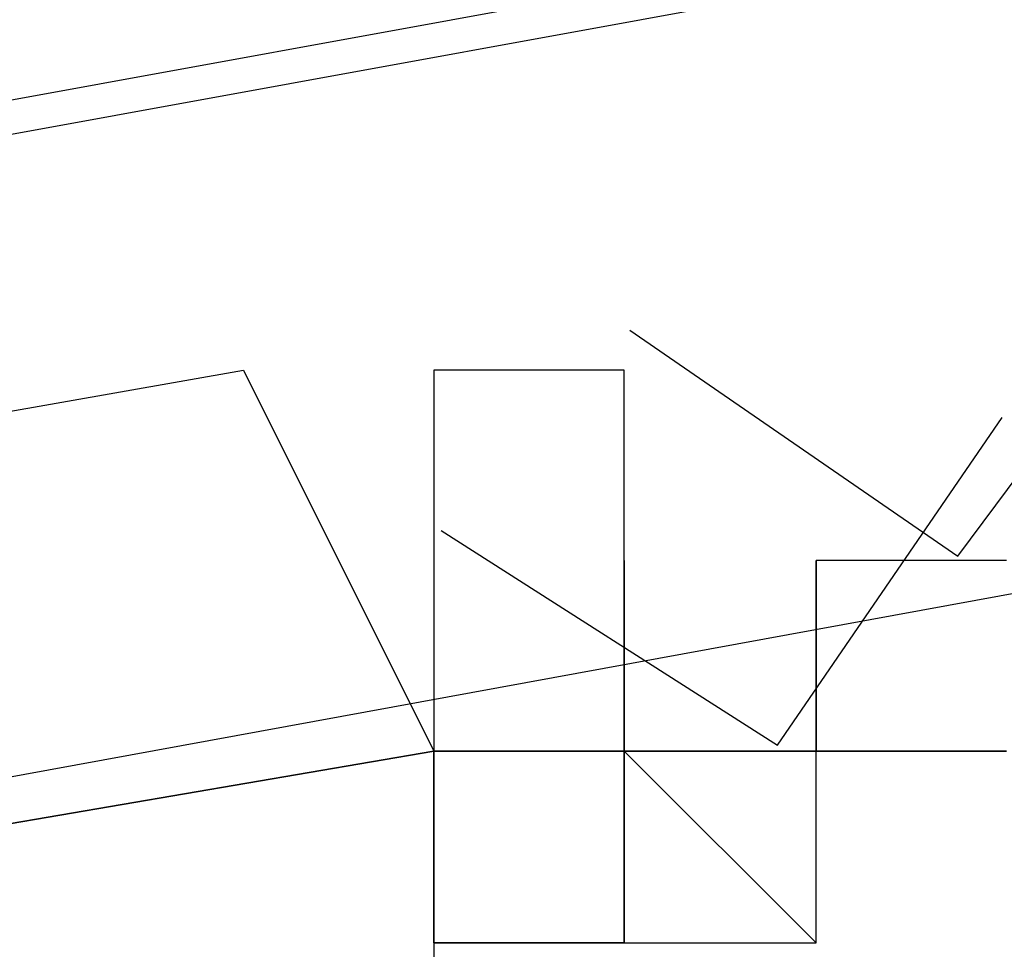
# Model space of a CAD drawing. Header units: feet. Extents: x -79 to 198, y -22 to 181.
# Tile 181 of 256: x 80.0511 to 80.1198, y 17.3239 to 17.3889. Entities that reach past the tile are written whole.
import ezdxf

# ---------------------------------------------------------------- set-up
doc = ezdxf.new("R2010")
doc.units = ezdxf.units.FT
doc.layers.add('A-LINEA', color=7, linetype='CONTINUOUS')

msp = doc.modelspace()

# ---------------------------------------------------------------- linework, layer by layer
at = {"layer": 'A-LINEA'}
for p, q in [((80.08, 17.3644), (80.08, 17.3644)), ((80.08, 17.3644), (80.08, 17.3644)), ((80.08, 17.3644), (80.08, 17.3644)), ((80.08, 17.3644), (80.08, 17.3644)), ((80.08, 17.3644), (80.08, 17.3644)), ((80.08, 17.3644), (80.08, 17.3644)), ((80.08, 17.3644), (80.08, 17.3644)), ((80.08, 17.3644), (80.08, 17.3644)), ((80.08, 17.3644), (80.08, 17.3644)), ((80.08, 17.3644), (80.08, 17.3644)), ((80.08, 17.3644), (80.08, 17.3644)), ((80.08, 17.3644), (80.08, 17.3644)), ((80.0933, 17.3644), (80.0933, 17.3644)), ((80.0933, 17.3644), (80.0933, 17.3644)), ((80.0933, 17.3644), (80.0933, 17.3644)), ((80.0933, 17.3644), (80.0933, 17.3644)), ((80.0933, 17.3644), (80.0933, 17.3644)), ((80.0933, 17.3644), (80.0933, 17.3644)), ((80.0933, 17.3644), (80.0933, 17.3644)), ((80.0933, 17.3644), (80.0933, 17.3644)), ((80.0933, 17.3644), (80.0933, 17.3644)), ((80.0933, 17.3644), (80.0933, 17.3644)), ((80.08, 17.3511), (80.08, 17.3378)), ((80.08, 17.3511), (80.08, 17.3511)), ((80.08, 17.3511), (80.08, 17.3511)), ((80.08, 17.3511), (80.08, 17.3511)), ((80.08, 17.3511), (80.08, 17.3511)), ((80.08, 17.3511), (80.08, 17.3511)), ((80.08, 17.3511), (80.08, 17.3511)), ((80.08, 17.3511), (80.08, 17.3511)), ((80.08, 17.3511), (80.08, 17.3511)), ((80.08, 17.3511), (80.08, 17.3511)), ((80.08, 17.3511), (80.08, 17.3511)), ((80.08, 17.3511), (80.08, 17.3511)), ((80.08, 17.3511), (80.08, 17.3511)), ((80.08, 17.3511), (80.08, 17.3511)), ((80.08, 17.3511), (80.08, 17.3511)), ((80.08, 17.3511), (80.08, 17.3511)), ((80.08, 17.3511), (80.08, 17.3511)), ((80.08, 17.3511), (80.08, 17.3511)), ((80.08, 17.3511), (80.08, 17.3378)), ((80.08, 17.3511), (80.08, 17.3511)), ((80.08, 17.3511), (80.08, 17.3511)), ((80.08, 17.3511), (80.08, 17.3511)), ((80.08, 17.3511), (80.08, 17.3511)), ((80.08, 17.3511), (80.08, 17.3511)), ((80.08, 17.3511), (80.08, 17.3511)), ((80.08, 17.3511), (80.08, 17.3511)), ((80.08, 17.3511), (80.08, 17.3511)), ((80.08, 17.3511), (80.08, 17.3511)), ((80.08, 17.3511), (80.08, 17.3511)), ((80.08, 17.3511), (80.08, 17.3511)), ((80.08, 17.3511), (80.08, 17.3511)), ((80.08, 17.3511), (80.08, 17.3511)), ((80.08, 17.3511), (80.08, 17.3511)), ((80.08, 17.3511), (80.08, 17.3511)), ((80.08, 17.3511), (80.08, 17.3511)), ((80.08, 17.3511), (80.08, 17.3511)), ((80.0933, 17.3511), (80.0933, 17.3511)), ((80.0933, 17.3511), (80.0933, 17.3511)), ((80.0933, 17.3511), (80.0933, 17.3511)), ((80.0933, 17.3511), (80.0933, 17.3511)), ((80.0933, 17.3511), (80.0933, 17.3511)), ((80.0933, 17.3511), (80.0933, 17.3511)), ((80.0933, 17.3511), (80.0933, 17.3511)), ((80.0933, 17.3378), (80.0933, 17.3511)), ((80.0933, 17.3511), (80.0933, 17.3511)), ((80.0933, 17.3511), (80.0933, 17.3511)), ((80.0933, 17.3511), (80.0933, 17.3511)), ((80.0933, 17.3378), (80.0933, 17.3511)), ((80.0933, 17.3511), (80.0933, 17.3511)), ((80.0933, 17.3511), (80.0933, 17.3511)), ((80.0933, 17.3511), (80.0933, 17.3378)), ((80.0933, 17.3511), (80.0933, 17.3511)), ((80.0933, 17.3511), (80.0933, 17.3511)), ((80.0933, 17.3511), (80.0933, 17.3511)), ((80.0933, 17.3511), (80.0933, 17.3511)), ((80.0933, 17.3511), (80.0933, 17.3511)), ((80.0933, 17.3511), (80.0933, 17.3511)), ((80.0933, 17.3511), (80.0933, 17.3511)), ((80.0933, 17.3511), (80.0933, 17.3511)), ((80.0933, 17.3511), (80.0933, 17.3511)), ((80.0933, 17.3511), (80.0933, 17.3511)), ((80.0933, 17.3511), (80.0933, 17.3511)), ((80.0933, 17.3511), (80.0933, 17.3511)), ((80.0933, 17.3378), (80.0933, 17.3511)), ((80.0933, 17.3511), (80.0933, 17.3511)), ((80.0933, 17.3511), (80.0933, 17.3511)), ((80.0933, 17.3511), (80.0933, 17.3511)), ((80.0933, 17.3511), (80.0933, 17.3511)), ((80.0933, 17.3511), (80.0933, 17.3511)), ((80.0933, 17.3511), (80.0933, 17.3511)), ((80.0933, 17.3511), (80.0933, 17.3511)), ((80.0933, 17.3378), (80.0933, 17.3511)), ((80.0933, 17.3511), (80.0933, 17.3511)), ((80.0933, 17.3511), (80.0933, 17.3511)), ((80.0933, 17.3511), (80.0933, 17.3511)), ((80.0933, 17.3378), (80.0933, 17.3511)), ((80.0933, 17.3511), (80.0933, 17.3511)), ((80.0933, 17.3511), (80.0933, 17.3511)), ((80.0933, 17.3511), (80.0933, 17.3378)), ((80.0933, 17.3511), (80.0933, 17.3511)), ((80.0933, 17.3511), (80.0933, 17.3511)), ((80.0933, 17.3511), (80.0933, 17.3511)), ((80.0933, 17.3511), (80.0933, 17.3511)), ((80.0933, 17.3511), (80.0933, 17.3511)), ((80.0933, 17.3511), (80.0933, 17.3511)), ((80.0933, 17.3511), (80.0933, 17.3511)), ((80.0933, 17.3511), (80.0933, 17.3511)), ((80.0933, 17.3511), (80.0933, 17.3511)), ((80.0933, 17.3511), (80.0933, 17.3511)), ((80.0933, 17.3511), (80.0933, 17.3511)), ((80.0933, 17.3511), (80.0933, 17.3511)), ((80.0933, 17.3378), (80.0933, 17.3511)), ((80.1067, 17.3511), (80.1067, 17.3511)), ((80.1067, 17.3378), (80.1067, 17.3511)), ((80.1067, 17.3511), (80.1067, 17.3511)), ((80.1067, 17.3511), (80.1067, 17.3511)), ((80.1067, 17.3511), (80.1067, 17.3511)), ((80.1067, 17.3511), (80.1067, 17.3511)), ((80.1067, 17.3511), (80.1067, 17.3511)), ((80.1067, 17.3511), (80.1067, 17.3511)), ((80.1067, 17.3511), (80.1067, 17.3511)), ((80.1067, 17.3511), (80.1067, 17.3511)), ((80.1067, 17.3378), (80.1067, 17.3511)), ((80.1067, 17.3378), (80.1067, 17.3511)), ((80.1067, 17.3378), (80.1067, 17.3511)), ((80.12, 17.3511), (80.1067, 17.3511)), ((80.12, 17.3511), (80.1067, 17.3511)), ((80.1067, 17.3511), (80.1067, 17.3511)), ((80.1067, 17.3511), (80.1067, 17.3511)), ((80.1067, 17.3511), (80.1067, 17.3511)), ((80.1067, 17.3511), (80.1067, 17.3511)), ((80.1067, 17.3511), (80.1067, 17.3511)), ((80.1067, 17.3511), (80.1067, 17.3511)), ((80.1067, 17.3511), (80.1067, 17.3511)), ((80.1067, 17.3511), (80.1067, 17.3378)), ((80.1067, 17.3511), (80.1067, 17.3511)), ((80.1067, 17.3511), (80.1067, 17.3511)), ((80.1067, 17.3511), (80.1067, 17.3378)), ((80.1067, 17.3511), (80.1067, 17.3378)), ((80.1067, 17.3511), (80.1067, 17.3511)), ((80.1067, 17.3511), (80.1067, 17.3511)), ((80.1067, 17.3511), (80.1067, 17.3511)), ((80.1067, 17.3378), (80.1067, 17.3511)), ((80.1067, 17.3511), (80.1067, 17.3511)), ((80.1067, 17.3511), (80.1067, 17.3511)), ((80.1067, 17.3511), (80.1067, 17.3511)), ((80.1067, 17.3511), (80.1067, 17.3511)), ((80.1067, 17.3511), (80.1067, 17.3511)), ((80.1067, 17.3511), (80.1067, 17.3511)), ((80.1067, 17.3511), (80.1067, 17.3511)), ((80.1067, 17.3511), (80.1067, 17.3511)), ((80.1067, 17.3378), (80.1067, 17.3511)), ((80.1067, 17.3378), (80.1067, 17.3511)), ((80.1067, 17.3378), (80.1067, 17.3511)), ((80.12, 17.3511), (80.1067, 17.3511)), ((80.12, 17.3511), (80.1067, 17.3511)), ((80.1067, 17.3511), (80.1067, 17.3511)), ((80.1067, 17.3511), (80.1067, 17.3511)), ((80.1067, 17.3511), (80.1067, 17.3511)), ((80.1067, 17.3511), (80.1067, 17.3511)), ((80.1067, 17.3511), (80.1067, 17.3511)), ((80.1067, 17.3511), (80.1067, 17.3511)), ((80.1067, 17.3511), (80.1067, 17.3511)), ((80.1067, 17.3511), (80.1067, 17.3378)), ((80.1067, 17.3511), (80.1067, 17.3511)), ((80.1067, 17.3511), (80.1067, 17.3511)), ((80.1067, 17.3511), (80.1067, 17.3378)), ((80.1067, 17.3511), (80.1067, 17.3378)), ((80.1067, 17.3511), (80.1067, 17.3511)), ((80.1067, 17.3511), (80.1067, 17.3511)), ((80.08, 17.3378), (80.08, 17.3378)), ((80.08, 17.3378), (80.0933, 17.3378)), ((80.08, 17.3378), (80.08, 17.3378)), ((80.08, 17.3378), (80.08, 17.3244)), ((80.08, 17.3378), (80.08, 17.3378)), ((80.08, 17.3378), (80.08, 17.3378)), ((80.08, 17.3244), (80.08, 17.3378)), ((80.08, 17.3244), (80.08, 17.3378)), ((80.08, 17.3378), (80.08, 17.3378)), ((80.08, 17.3244), (80.08, 17.3378)), ((80.08, 17.3378), (80.08, 17.3378)), ((80.08, 17.3378), (80.08, 17.3378)), ((80.08, 17.3378), (80.08, 17.3378)), ((80.08, 17.3378), (80.08, 17.3378)), ((80.08, 17.3378), (80.08, 17.3378)), ((80.08, 17.3378), (80.08, 17.3378)), ((80.0933, 17.3378), (80.08, 17.3378)), ((80.08, 17.3378), (80.08, 17.3244)), ((80.08, 17.3378), (80.08, 17.3378)), ((80.08, 17.3378), (80.08, 17.3378)), ((80.08, 17.3378), (80.08, 17.3378)), ((80.08, 17.3378), (80.08, 17.3378)), ((80.08, 17.3378), (80.0933, 17.3378)), ((80.08, 17.3378), (80.08, 17.3378)), ((80.08, 17.3378), (80.08, 17.3244)), ((80.08, 17.3378), (80.08, 17.3378)), ((80.08, 17.3378), (80.08, 17.3378)), ((80.08, 17.3244), (80.08, 17.3378)), ((80.08, 17.3244), (80.08, 17.3378)), ((80.08, 17.3378), (80.08, 17.3378)), ((80.08, 17.3244), (80.08, 17.3378)), ((80.08, 17.3378), (80.08, 17.3378)), ((80.08, 17.3378), (80.08, 17.3378)), ((80.08, 17.3378), (80.08, 17.3378)), ((80.08, 17.3378), (80.08, 17.3378)), ((80.08, 17.3378), (80.08, 17.3378)), ((80.08, 17.3378), (80.08, 17.3378)), ((80.0933, 17.3378), (80.08, 17.3378)), ((80.08, 17.3378), (80.08, 17.3244)), ((80.08, 17.3378), (80.08, 17.3378)), ((80.08, 17.3378), (80.08, 17.3378)), ((80.08, 17.3378), (80.08, 17.3378)), ((80.0933, 17.3378), (80.0933, 17.3378)), ((80.0933, 17.3378), (80.0933, 17.3244)), ((80.0933, 17.3378), (80.0933, 17.3378)), ((80.0933, 17.3378), (80.0933, 17.3378)), ((80.0933, 17.3378), (80.1067, 17.3378)), ((80.0933, 17.3378), (80.0933, 17.3378)), ((80.0933, 17.3378), (80.0933, 17.3378)), ((80.0933, 17.3378), (80.0933, 17.3378)), ((80.0933, 17.3378), (80.0933, 17.3378)), ((80.0933, 17.3378), (80.1067, 17.3378)), ((80.0933, 17.3378), (80.0933, 17.3378)), ((80.0933, 17.3378), (80.0933, 17.3378)), ((80.0933, 17.3378), (80.0933, 17.3378)), ((80.0933, 17.3378), (80.0933, 17.3378)), ((80.0933, 17.3378), (80.0933, 17.3378)), ((80.0933, 17.3378), (80.0933, 17.3378)), ((80.0933, 17.3378), (80.0933, 17.3378)), ((80.0933, 17.3378), (80.0933, 17.3378)), ((80.0933, 17.3244), (80.0933, 17.3378)), ((80.0933, 17.3378), (80.0933, 17.3378)), ((80.0933, 17.3378), (80.0933, 17.3378)), ((80.0933, 17.3378), (80.0933, 17.3378)), ((80.0933, 17.3378), (80.0933, 17.3378)), ((80.0933, 17.3378), (80.0933, 17.3378)), ((80.0933, 17.3378), (80.0933, 17.3378)), ((80.0933, 17.3378), (80.0933, 17.3378)), ((80.1067, 17.3378), (80.0933, 17.3378)), ((80.0933, 17.3378), (80.0933, 17.3378)), ((80.0933, 17.3378), (80.0933, 17.3378)), ((80.1067, 17.3378), (80.0933, 17.3378)), ((80.0933, 17.3378), (80.0933, 17.3378)), ((80.0933, 17.3378), (80.0933, 17.3378)), ((80.0933, 17.3378), (80.0933, 17.3378)), ((80.0933, 17.3378), (80.0933, 17.3378)), ((80.0933, 17.3378), (80.0933, 17.3378)), ((80.0933, 17.3378), (80.0933, 17.3378)), ((80.0933, 17.3378), (80.0933, 17.3244)), ((80.0933, 17.3378), (80.0933, 17.3378)), ((80.0933, 17.3378), (80.0933, 17.3378)), ((80.0933, 17.3378), (80.0933, 17.3378)), ((80.0933, 17.3378), (80.0933, 17.3378)), ((80.0933, 17.3378), (80.0933, 17.3244)), ((80.0933, 17.3378), (80.0933, 17.3244)), ((80.1067, 17.3378), (80.0933, 17.3378)), ((80.0933, 17.3378), (80.0933, 17.3244)), ((80.0933, 17.3378), (80.0933, 17.3378)), ((80.0933, 17.3378), (80.0933, 17.3378)), ((80.0933, 17.3378), (80.1067, 17.3378)), ((80.0933, 17.3378), (80.0933, 17.3378)), ((80.0933, 17.3378), (80.1067, 17.3378)), ((80.0933, 17.3378), (80.0933, 17.3378)), ((80.0933, 17.3378), (80.0933, 17.3244)), ((80.0933, 17.3378), (80.0933, 17.3378)), ((80.0933, 17.3378), (80.0933, 17.3378)), ((80.0933, 17.3378), (80.1067, 17.3378)), ((80.0933, 17.3378), (80.0933, 17.3378)), ((80.0933, 17.3378), (80.0933, 17.3378)), ((80.0933, 17.3378), (80.0933, 17.3378)), ((80.0933, 17.3378), (80.0933, 17.3378)), ((80.0933, 17.3378), (80.1067, 17.3378)), ((80.0933, 17.3378), (80.0933, 17.3378)), ((80.0933, 17.3378), (80.0933, 17.3378)), ((80.0933, 17.3378), (80.0933, 17.3378)), ((80.0933, 17.3378), (80.0933, 17.3378)), ((80.0933, 17.3378), (80.0933, 17.3378)), ((80.0933, 17.3378), (80.0933, 17.3378)), ((80.0933, 17.3378), (80.0933, 17.3378)), ((80.0933, 17.3378), (80.0933, 17.3378)), ((80.0933, 17.3244), (80.0933, 17.3378)), ((80.0933, 17.3378), (80.0933, 17.3378)), ((80.0933, 17.3378), (80.0933, 17.3378)), ((80.0933, 17.3378), (80.0933, 17.3378)), ((80.0933, 17.3378), (80.0933, 17.3378)), ((80.0933, 17.3378), (80.0933, 17.3378)), ((80.0933, 17.3378), (80.0933, 17.3378)), ((80.0933, 17.3378), (80.0933, 17.3378)), ((80.1067, 17.3378), (80.0933, 17.3378)), ((80.0933, 17.3378), (80.0933, 17.3378)), ((80.0933, 17.3378), (80.0933, 17.3378)), ((80.1067, 17.3378), (80.0933, 17.3378)), ((80.0933, 17.3378), (80.0933, 17.3378)), ((80.0933, 17.3378), (80.0933, 17.3378)), ((80.0933, 17.3378), (80.0933, 17.3378)), ((80.0933, 17.3378), (80.0933, 17.3378)), ((80.0933, 17.3378), (80.0933, 17.3378)), ((80.0933, 17.3378), (80.0933, 17.3378)), ((80.0933, 17.3378), (80.0933, 17.3244)), ((80.0933, 17.3378), (80.0933, 17.3378)), ((80.0933, 17.3378), (80.0933, 17.3378)), ((80.0933, 17.3378), (80.0933, 17.3378)), ((80.0933, 17.3378), (80.0933, 17.3378)), ((80.0933, 17.3378), (80.0933, 17.3244)), ((80.0933, 17.3378), (80.0933, 17.3244)), ((80.1067, 17.3378), (80.0933, 17.3378)), ((80.0933, 17.3378), (80.0933, 17.3244)), ((80.0933, 17.3378), (80.0933, 17.3378)), ((80.0933, 17.3378), (80.0933, 17.3378)), ((80.0933, 17.3378), (80.1067, 17.3378)), ((80.0933, 17.3378), (80.0933, 17.3378)), ((80.0933, 17.3378), (80.1067, 17.3378)), ((80.1067, 17.3378), (80.1067, 17.3378)), ((80.1067, 17.3378), (80.1067, 17.3378)), ((80.1067, 17.3378), (80.1067, 17.3378)), ((80.1067, 17.3378), (80.1067, 17.3378)), ((80.1067, 17.3378), (80.1067, 17.3378)), ((80.1067, 17.3378), (80.1067, 17.3378)), ((80.1067, 17.3378), (80.1067, 17.3378)), ((80.1067, 17.3378), (80.1067, 17.3378)), ((80.1067, 17.3378), (80.1067, 17.3378)), ((80.1067, 17.3378), (80.1067, 17.3378)), ((80.1067, 17.3378), (80.1067, 17.3378)), ((80.1067, 17.3378), (80.1067, 17.3378)), ((80.1067, 17.3378), (80.1067, 17.3378)), ((80.1067, 17.3378), (80.1067, 17.3378)), ((80.1067, 17.3378), (80.1067, 17.3378)), ((80.1067, 17.3378), (80.1067, 17.3378)), ((80.1067, 17.3378), (80.1067, 17.3378)), ((80.1067, 17.3378), (80.12, 17.3378)), ((80.1067, 17.3378), (80.1067, 17.3378)), ((80.1067, 17.3378), (80.1067, 17.3378)), ((80.1067, 17.3378), (80.1067, 17.3378)), ((80.1067, 17.3378), (80.1067, 17.3378)), ((80.1067, 17.3378), (80.1067, 17.3378)), ((80.1067, 17.3378), (80.1067, 17.3378)), ((80.1067, 17.3378), (80.1067, 17.3378)), ((80.1067, 17.3378), (80.1067, 17.3378)), ((80.1067, 17.3378), (80.1067, 17.3378)), ((80.1067, 17.3378), (80.1067, 17.3378)), ((80.1067, 17.3378), (80.1067, 17.3378)), ((80.1067, 17.3378), (80.1067, 17.3378)), ((80.1067, 17.3378), (80.1067, 17.3378)), ((80.1067, 17.3378), (80.1067, 17.3378)), ((80.1067, 17.3378), (80.1067, 17.3378)), ((80.1067, 17.3378), (80.1067, 17.3378)), ((80.1067, 17.3378), (80.1067, 17.3378)), ((80.1067, 17.3244), (80.1067, 17.3378)), ((80.1067, 17.3378), (80.1067, 17.3378)), ((80.1067, 17.3378), (80.1067, 17.3378)), ((80.12, 17.3378), (80.1067, 17.3378)), ((80.1067, 17.3378), (80.1067, 17.3378)), ((80.1067, 17.3378), (80.1067, 17.3378)), ((80.12, 17.3378), (80.1067, 17.3378)), ((80.1067, 17.3378), (80.1067, 17.3378)), ((80.1067, 17.3378), (80.1067, 17.3378)), ((80.1067, 17.3378), (80.1067, 17.3378)), ((80.1067, 17.3378), (80.1067, 17.3378)), ((80.1067, 17.3378), (80.1067, 17.3378)), ((80.1067, 17.3378), (80.1067, 17.3378)), ((80.1067, 17.3378), (80.1067, 17.3378)), ((80.1067, 17.3378), (80.1067, 17.3378)), ((80.1067, 17.3378), (80.1067, 17.3378)), ((80.1067, 17.3378), (80.1067, 17.3378)), ((80.1067, 17.3378), (80.1067, 17.3378)), ((80.1067, 17.3378), (80.1067, 17.3378)), ((80.1067, 17.3378), (80.1067, 17.3378)), ((80.1067, 17.3378), (80.1067, 17.3378)), ((80.1067, 17.3378), (80.1067, 17.3378)), ((80.1067, 17.3378), (80.1067, 17.3378)), ((80.1067, 17.3378), (80.1067, 17.3378)), ((80.1067, 17.3378), (80.1067, 17.3378)), ((80.1067, 17.3378), (80.1067, 17.3378)), ((80.1067, 17.3378), (80.1067, 17.3378)), ((80.1067, 17.3378), (80.1067, 17.3378)), ((80.1067, 17.3378), (80.1067, 17.3378)), ((80.1067, 17.3378), (80.1067, 17.3378)), ((80.1067, 17.3378), (80.1067, 17.3378)), ((80.1067, 17.3378), (80.1067, 17.3378)), ((80.1067, 17.3378), (80.1067, 17.3378)), ((80.1067, 17.3378), (80.1067, 17.3378)), ((80.1067, 17.3378), (80.1067, 17.3378)), ((80.1067, 17.3378), (80.1067, 17.3378)), ((80.1067, 17.3378), (80.12, 17.3378)), ((80.1067, 17.3378), (80.1067, 17.3378)), ((80.1067, 17.3378), (80.1067, 17.3378)), ((80.1067, 17.3378), (80.1067, 17.3378)), ((80.1067, 17.3378), (80.1067, 17.3378)), ((80.1067, 17.3378), (80.1067, 17.3378)), ((80.1067, 17.3378), (80.1067, 17.3378)), ((80.1067, 17.3378), (80.1067, 17.3378)), ((80.1067, 17.3378), (80.1067, 17.3378)), ((80.1067, 17.3378), (80.1067, 17.3378)), ((80.1067, 17.3378), (80.1067, 17.3378)), ((80.1067, 17.3378), (80.1067, 17.3378)), ((80.1067, 17.3378), (80.1067, 17.3378)), ((80.1067, 17.3378), (80.1067, 17.3378)), ((80.1067, 17.3378), (80.1067, 17.3378)), ((80.1067, 17.3378), (80.1067, 17.3378)), ((80.1067, 17.3378), (80.1067, 17.3378)), ((80.1067, 17.3378), (80.1067, 17.3378)), ((80.1067, 17.3244), (80.1067, 17.3378)), ((80.1067, 17.3378), (80.1067, 17.3378)), ((80.1067, 17.3378), (80.1067, 17.3378)), ((80.12, 17.3378), (80.1067, 17.3378)), ((80.1067, 17.3378), (80.1067, 17.3378)), ((80.1067, 17.3378), (80.1067, 17.3378)), ((80.12, 17.3378), (80.1067, 17.3378)), ((80.1067, 17.3378), (80.1067, 17.3378)), ((80.1067, 17.3378), (80.1067, 17.3378)), ((80.1067, 17.3378), (80.1067, 17.3378)), ((80.1067, 17.3378), (80.1067, 17.3378)), ((80.1067, 17.3378), (80.1067, 17.3378)), ((80.1067, 17.3378), (80.1067, 17.3378)), ((80.1067, 17.3378), (80.1067, 17.3378)), ((80.1067, 17.3378), (80.1067, 17.3378)), ((80.1067, 17.3378), (80.1067, 17.3378)), ((80.1067, 17.3378), (80.1067, 17.3378)), ((80.1067, 17.3378), (80.1067, 17.3378)), ((80.1067, 17.3378), (80.1067, 17.3378)), ((80.08, 17.3244), (80.08, 17.3244)), ((80.08, 17.3244), (80.08, 17.3244)), ((80.08, 17.3244), (80.08, 17.3244)), ((80.08, 17.3244), (80.08, 17.3244)), ((80.08, 17.3244), (80.08, 17.3244)), ((80.08, 17.3244), (80.08, 17.3244)), ((80.08, 17.3244), (80.0933, 17.3244)), ((80.08, 17.3244), (80.08, 17.3244)), ((80.0933, 17.3244), (80.08, 17.3244)), ((80.08, 17.3244), (80.08, 17.3244)), ((80.0933, 17.3244), (80.08, 17.3244)), ((80.08, 17.3244), (80.08, 17.3244)), ((80.08, 17.3244), (80.08, 17.3244)), ((80.08, 17.3244), (80.08, 17.3244)), ((80.08, 17.3244), (80.08, 17.3244)), ((80.08, 17.3244), (80.08, 17.3244)), ((80.08, 17.3244), (80.08, 17.3244)), ((80.08, 17.3244), (80.08, 17.3244)), ((80.08, 17.3244), (80.08, 17.3244)), ((80.08, 17.3244), (80.0933, 17.3244)), ((80.08, 17.3244), (80.08, 17.3244)), ((80.0933, 17.3244), (80.08, 17.3244)), ((80.08, 17.3244), (80.08, 17.3244)), ((80.0933, 17.3244), (80.08, 17.3244)), ((80.08, 17.3244), (80.08, 17.3244)), ((80.08, 17.3244), (80.08, 17.3244)), ((80.0933, 17.3244), (80.0933, 17.3244)), ((80.0933, 17.3244), (80.0933, 17.3244)), ((80.0933, 17.3244), (80.0933, 17.3244)), ((80.0933, 17.3244), (80.0933, 17.3244)), ((80.0933, 17.3244), (80.0933, 17.3244)), ((80.0933, 17.3244), (80.0933, 17.3244)), ((80.0933, 17.3244), (80.0933, 17.3244)), ((80.0933, 17.3244), (80.0933, 17.3244)), ((80.0933, 17.3244), (80.0933, 17.3244)), ((80.0933, 17.3244), (80.0933, 17.3244)), ((80.0933, 17.3244), (80.0933, 17.3244)), ((80.0933, 17.3244), (80.0933, 17.3244)), ((80.0933, 17.3244), (80.0933, 17.3244)), ((80.0933, 17.3244), (80.0933, 17.3244)), ((80.0933, 17.3244), (80.0933, 17.3244)), ((80.0933, 17.3244), (80.0933, 17.3244)), ((80.0933, 17.3244), (80.0933, 17.3244)), ((80.0933, 17.3244), (80.0933, 17.3244)), ((80.0933, 17.3244), (80.0933, 17.3244)), ((80.0933, 17.3244), (80.0933, 17.3244)), ((80.0933, 17.3244), (80.0933, 17.3244)), ((80.0933, 17.3244), (80.0933, 17.3244)), ((80.0933, 17.3244), (80.0933, 17.3244)), ((80.0933, 17.3244), (80.0933, 17.3244)), ((80.0933, 17.3244), (80.0933, 17.3244)), ((80.0933, 17.3244), (80.0933, 17.3244)), ((80.0933, 17.3244), (80.0933, 17.3244)), ((80.0933, 17.3244), (80.0933, 17.3244)), ((80.0933, 17.3244), (80.0933, 17.3244)), ((80.0933, 17.3244), (80.0933, 17.3244)), ((80.0933, 17.3244), (80.0933, 17.3244)), ((80.0933, 17.3244), (80.0933, 17.3244)), ((80.0933, 17.3244), (80.0933, 17.3244)), ((80.0933, 17.3244), (80.1067, 17.3244)), ((80.0933, 17.3244), (80.0933, 17.3244)), ((80.0933, 17.3244), (80.0933, 17.3244)), ((80.0933, 17.3244), (80.0933, 17.3244)), ((80.0933, 17.3244), (80.0933, 17.3244)), ((80.0933, 17.3244), (80.0933, 17.3244)), ((80.0933, 17.3244), (80.0933, 17.3244)), ((80.0933, 17.3244), (80.0933, 17.3244)), ((80.0933, 17.3244), (80.0933, 17.3244)), ((80.0933, 17.3244), (80.0933, 17.3244)), ((80.0933, 17.3244), (80.0933, 17.3244)), ((80.0933, 17.3244), (80.0933, 17.3244)), ((80.0933, 17.3244), (80.0933, 17.3244)), ((80.0933, 17.3244), (80.0933, 17.3244)), ((80.0933, 17.3244), (80.0933, 17.3244)), ((80.0933, 17.3244), (80.0933, 17.3244)), ((80.0933, 17.3244), (80.0933, 17.3244)), ((80.0933, 17.3244), (80.0933, 17.3244)), ((80.0933, 17.3244), (80.0933, 17.3244)), ((80.0933, 17.3244), (80.0933, 17.3244)), ((80.0933, 17.3244), (80.0933, 17.3244)), ((80.0933, 17.3244), (80.0933, 17.3244)), ((80.0933, 17.3244), (80.0933, 17.3244)), ((80.0933, 17.3244), (80.0933, 17.3244)), ((80.0933, 17.3244), (80.0933, 17.3244)), ((80.0933, 17.3244), (80.0933, 17.3244)), ((80.0933, 17.3244), (80.0933, 17.3244)), ((80.0933, 17.3244), (80.0933, 17.3244)), ((80.0933, 17.3244), (80.0933, 17.3244)), ((80.0933, 17.3244), (80.0933, 17.3244)), ((80.0933, 17.3244), (80.0933, 17.3244)), ((80.0933, 17.3244), (80.0933, 17.3244)), ((80.0933, 17.3244), (80.0933, 17.3244)), ((80.0933, 17.3244), (80.0933, 17.3244)), ((80.0933, 17.3244), (80.0933, 17.3244)), ((80.0933, 17.3244), (80.0933, 17.3244)), ((80.0933, 17.3244), (80.0933, 17.3244)), ((80.0933, 17.3244), (80.0933, 17.3244)), ((80.0933, 17.3244), (80.0933, 17.3244)), ((80.0933, 17.3244), (80.0933, 17.3244)), ((80.0933, 17.3244), (80.1067, 17.3244)), ((80.0933, 17.3244), (80.0933, 17.3244)), ((80.0933, 17.3244), (80.0933, 17.3244)), ((80.0933, 17.3244), (80.0933, 17.3244)), ((80.0933, 17.3244), (80.0933, 17.3244)), ((80.0933, 17.3244), (80.0933, 17.3244)), ((80.0933, 17.3244), (80.0933, 17.3244)), ((80.1067, 17.3244), (80.1067, 17.3244)), ((80.1067, 17.3244), (80.1067, 17.3244)), ((80.1067, 17.3244), (80.1067, 17.3244)), ((80.1067, 17.3244), (80.1067, 17.3244)), ((80.1067, 17.3244), (80.1067, 17.3244)), ((80.1067, 17.3244), (80.1067, 17.3244)), ((80.1067, 17.3244), (80.1067, 17.3244)), ((80.1067, 17.3244), (80.1067, 17.3244)), ((80.1067, 17.3244), (80.1067, 17.3244)), ((80.1067, 17.3244), (80.1067, 17.3244)), ((80.1067, 17.3244), (80.1067, 17.3244)), ((80.1067, 17.3244), (80.1067, 17.3244)), ((80.1067, 17.3244), (80.1067, 17.3244)), ((80.1067, 17.3244), (80.1067, 17.3244)), ((80.1067, 17.3244), (80.1067, 17.3244)), ((80.1067, 17.3244), (80.1067, 17.3244)), ((80.1067, 17.3244), (80.1067, 17.3244)), ((80.1067, 17.3244), (80.1067, 17.3244)), ((80.1067, 17.3244), (80.1067, 17.3244)), ((80.1067, 17.3244), (80.1067, 17.3244)), ((80.1067, 17.3244), (80.1067, 17.3244)), ((80.1067, 17.3244), (80.1067, 17.3244)), ((80.1067, 17.3244), (80.1067, 17.3244)), ((80.1067, 17.3244), (80.1067, 17.3244)), ((80.1067, 17.3244), (80.1067, 17.3244)), ((80.1067, 17.3244), (80.1067, 17.3244)), ((80.1067, 17.3244), (80.1067, 17.3244)), ((80.1067, 17.3244), (80.1067, 17.3244)), ((80.1067, 17.3244), (80.1067, 17.3244)), ((80.1067, 17.3244), (80.1067, 17.3244)), ((80.1067, 17.3244), (80.1067, 17.3244)), ((80.1067, 17.3244), (80.1067, 17.3244)), ((80.1067, 17.3244), (80.1067, 17.3244)), ((80.1067, 17.3244), (80.1067, 17.3244)), ((80.1067, 17.3244), (80.1067, 17.3244)), ((80.1067, 17.3244), (80.1067, 17.3244)), ((80.1067, 17.3244), (80.1067, 17.3244)), ((80.1067, 17.3244), (80.1067, 17.3244))]:
    msp.add_line(p, q, dxfattribs=at)
for points in [[(26.7067, 23.3511), (28.04, 21.6178), (31.0267, 20.8311), (34.0133, 20.0978), (37.0133, 19.4044), (40.0267, 18.7778), (43.0533, 18.2044), (46.0933, 17.6844), (49.1467, 17.2178), (52.2, 16.8044), (55.2533, 16.4444), (58.32, 16.1511), (60.4, 16.0178), (62.48, 15.9511), (64.5467, 15.9244), (66.6267, 15.9511), (68.7067, 16.0178), (70.7867, 16.1511), (72.8533, 16.3244), (74.92, 16.5511), (76.9867, 16.8178), (79.04, 17.1511), (81.08, 17.5244), (83.12, 17.9378)], [(26.7067, 23.3511), (28.04, 21.6178), (31.0267, 20.8311), (34.0133, 20.0978), (37.0133, 19.4044), (40.0267, 18.7778), (43.0533, 18.2044), (46.0933, 17.6844), (49.1467, 17.2178), (52.2, 16.8044), (55.2533, 16.4444), (58.32, 16.1511), (60.4, 16.0178), (62.48, 15.9511), (64.5467, 15.9244), (66.6267, 15.9511), (68.7067, 16.0178), (70.7867, 16.1511), (72.8533, 16.3244), (74.92, 16.5511), (76.9867, 16.8178), (79.04, 17.1511), (81.08, 17.5244), (83.12, 17.9378)], [(80.1333, 17.9911), (79.8533, 17.9378), (79.9467, 17.3644), (80.24, 17.4178), (80.1333, 17.9911)], [(79.8533, 17.9378), (80.1333, 17.9911), (80.2533, 17.4178), (79.96, 17.3644), (79.8533, 17.9378)], [(80.1333, 17.9911), (79.8533, 17.9378), (79.9467, 17.3644), (80.24, 17.4178), (80.1333, 17.9911)], [(79.8533, 17.9378), (80.1333, 17.9911), (80.2533, 17.4178), (79.96, 17.3644), (79.8533, 17.9378)], [(80.0937, 17.3672), (80.1166, 17.3514), (80.1332, 17.3737)], [(80.0937, 17.3672), (80.1166, 17.3514), (80.1332, 17.3737)], [(80.08, 17.3378), (76.1867, 16.6711), (76.1867, 16.6844), (80.0667, 17.3644), (80.08, 17.3378)], [(80.08, 17.3378), (76.1867, 16.6711), (76.1867, 16.6844), (80.0667, 17.3644), (80.08, 17.3378)], [(80.08, 17.3644), (80.08, 17.3378), (80.08, 17.3244), (80.08, 17.3111)], [(80.0933, 17.3244), (80.0933, 17.3378), (80.0933, 17.3511), (80.0933, 17.3644), (80.08, 17.3644)], [(80.08, 17.3644), (80.08, 17.3378), (80.08, 17.3244), (80.08, 17.3111)], [(80.0933, 17.3244), (80.0933, 17.3378), (80.0933, 17.3511), (80.0933, 17.3644), (80.08, 17.3644)], [(80.0805, 17.3532), (80.104, 17.3382), (80.1197, 17.3611)], [(80.0805, 17.3532), (80.104, 17.3382), (80.1197, 17.3611)], [(80.1067, 17.3244), (80.0933, 17.3378), (80.0933, 17.3511)], [(80.1067, 17.3244), (80.0933, 17.3378), (80.0933, 17.3511)], [(80.08, 17.3111), (76.1867, 16.6444), (76.1867, 16.6578), (76.1867, 16.6711), (80.08, 17.3378), (80.08, 17.3244), (80.08, 17.3111)], [(80.08, 17.3111), (76.1867, 16.6444), (76.1867, 16.6578), (76.1867, 16.6711), (80.08, 17.3378), (80.08, 17.3244), (80.08, 17.3111)], [(80.08, 17.3378), (80.08, 17.3378), (80.0933, 17.3378)], [(80.08, 17.3378), (80.08, 17.3378), (80.0933, 17.3378)], [(80.0933, 17.3378), (80.0933, 17.3244), (80.1067, 17.3244)], [(80.0933, 17.3244), (80.0933, 17.3378), (80.1067, 17.3378)], [(80.0933, 17.3378), (80.0933, 17.3244), (80.1067, 17.3244)], [(80.0933, 17.3244), (80.0933, 17.3378), (80.1067, 17.3378)], [(80.1067, 17.3378), (80.1067, 17.3378), (80.12, 17.3378)], [(80.1067, 17.3378), (80.1067, 17.3378), (80.12, 17.3378)], [(80.08, 17.3244), (80.0933, 17.3244), (80.08, 17.3244)], [(80.08, 17.3244), (80.0933, 17.3244), (80.08, 17.3244)], [(80.08, 17.3244), (80.0933, 17.3244), (80.08, 17.3244)], [(80.08, 17.3244), (80.0933, 17.3244), (80.08, 17.3244)]]:
    msp.add_lwpolyline(points, dxfattribs=at)

doc.saveas('drawing.dxf')
